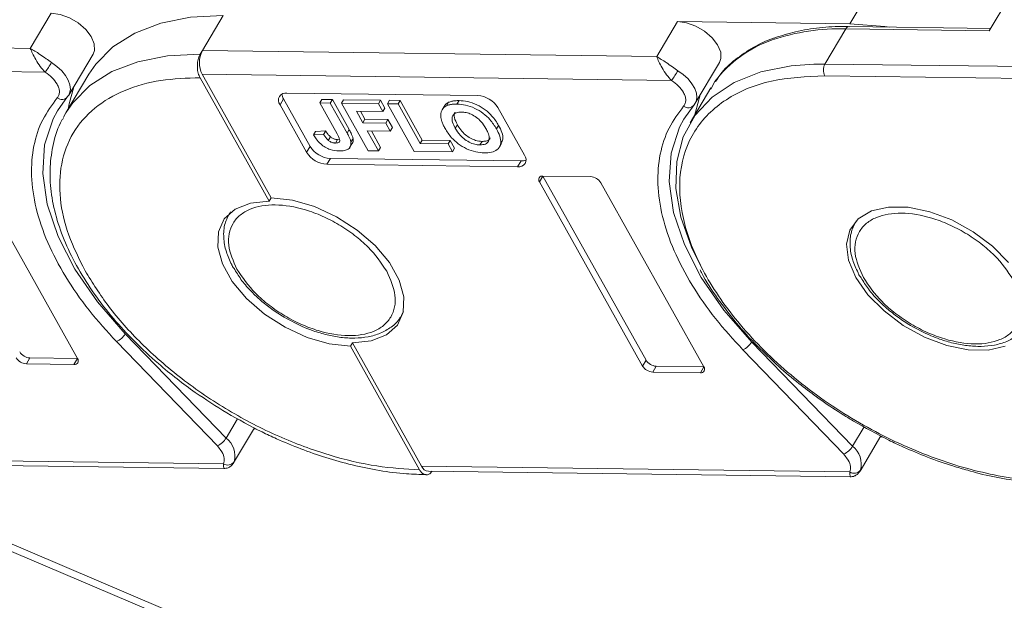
# Model space of a CAD drawing. Header units: millimetres. Extents: x 3104 to 4027, y -212 to 440.
# Tile 24 of 39: x 3554 to 3614, y 320 to 354. Entities that reach past the tile are written whole.
import ezdxf

# ---------------------------------------------------------------- set-up
doc = ezdxf.new("R2010")
doc.units = ezdxf.units.MM

msp = doc.modelspace()

# ---------------------------------------------------------------- linework, layer by layer
at = {"color": 7, "linetype": 'Continuous', "lineweight": 15}
for p, q in [((3612.627, 353.805), (3632.254, 386.781)), ((3605.51, 356.329), (3604.258, 354.224)), ((3556.384, 354.856), (3555.132, 352.751)), ((3565.45, 352.615), (3566.703, 354.719)), ((3593.939, 354.36), (3592.686, 352.255)), ((3604.258, 354.224), (3593.939, 354.36)), ((3602.771, 351.814), (3604.024, 353.919)), ((3604.024, 353.919), (3612.627, 353.805)), ((3612.713, 353.951), (3604.23, 354.062)), ((3555.132, 352.751), (3527.896, 353.11)), ((3565.325, 352.404), (3565.45, 352.615)), ((3592.686, 352.255), (3565.45, 352.615)), ((3557.439, 349.952), (3558.901, 352.408)), ((3594.994, 349.457), (3596.455, 351.912)), ((3527.877, 351.696), (3556.026, 351.325)), ((3602.771, 351.814), (3602.117, 351.809)), ((3635.955, 351.376), (3602.771, 351.814)), ((3558.646, 351.201), (3557.268, 348.886)), ((3569.455, 343.58), (3565.306, 350.99)), ((3565.432, 351.201), (3593.58, 350.829)), ((3569.58, 343.791), (3565.432, 351.201)), ((3596.18, 350.763), (3595.935, 350.308)), ((3602.761, 351.107), (3635.538, 350.675)), ((3581.95, 349.922), (3570.52, 350.073)), ((3595.939, 350.391), (3594.684, 348.283)), ((3556.754, 349.002), (3557.371, 349.857)), ((3557.439, 349.952), (3557.371, 349.857)), ((3570.103, 349.371), (3570.311, 349.722)), ((3570.311, 349.722), (3571.907, 346.872)), ((3572.614, 349.691), (3572.489, 349.481)), ((3572.489, 349.481), (3573.522, 347.636)), ((3573.117, 349.473), (3572.489, 349.481)), ((3572.614, 349.691), (3573.242, 349.683)), ((3573.117, 349.473), (3573.242, 349.683)), ((3573.242, 349.683), (3574.248, 347.886)), ((3573.787, 349.464), (3573.912, 349.674)), ((3573.912, 349.674), (3576.131, 349.645)), ((3576.006, 349.434), (3576.131, 349.645)), ((3576.131, 349.645), (3576.397, 349.17)), ((3576.55, 349.427), (3576.675, 349.638)), ((3576.675, 349.638), (3577.303, 349.629)), ((3577.178, 349.419), (3577.303, 349.629)), ((3577.303, 349.629), (3578.633, 347.255)), ((3580.211, 349.516), (3580.086, 349.306)), ((3580.837, 349.619), (3580.712, 349.409)), ((3570.103, 349.371), (3571.698, 346.521)), ((3574.123, 347.676), (3573.117, 349.473)), ((3573.787, 349.464), (3575.382, 346.614)), ((3576.006, 349.434), (3573.787, 349.464)), ((3574.681, 348.98), (3576.272, 348.959)), ((3575.069, 348.286), (3574.681, 348.98)), ((3574.926, 348.977), (3575.195, 348.497)), ((3576.272, 348.959), (3576.006, 349.434)), ((3576.272, 348.959), (3576.397, 349.17)), ((3576.55, 349.427), (3578.145, 346.577)), ((3577.178, 349.419), (3576.55, 349.427)), ((3578.508, 347.044), (3577.178, 349.419)), ((3579.945, 349.274), (3579.819, 349.063)), ((3584.761, 346.349), (3583.165, 349.199)), ((3594.309, 348.506), (3594.925, 349.362)), ((3594.994, 349.457), (3594.925, 349.362)), ((3557.123, 348.629), (3557.268, 348.886)), ((3575.069, 348.286), (3575.195, 348.497)), ((3575.195, 348.497), (3576.576, 348.478)), ((3576.451, 348.268), (3576.576, 348.478)), ((3576.576, 348.478), (3576.842, 348.004)), ((3572.108, 347.564), (3572.233, 347.774)), ((3572.233, 347.774), (3572.84, 347.802)), ((3572.84, 347.802), (3572.715, 347.592)), ((3574.248, 347.886), (3574.123, 347.676)), ((3576.451, 348.268), (3575.069, 348.286)), ((3575.335, 347.811), (3576.717, 347.793)), ((3576.01, 346.605), (3575.335, 347.811)), ((3575.58, 347.808), (3576.136, 346.816)), ((3576.717, 347.793), (3576.451, 348.268)), ((3576.717, 347.793), (3576.842, 348.004)), ((3580.738, 348.171), (3580.612, 347.961)), ((3583.211, 348.133), (3583.086, 347.923)), ((3572.715, 347.592), (3572.108, 347.564)), ((3573.124, 347.447), (3572.999, 347.236)), ((3573.548, 347.285), (3573.423, 347.075)), ((3573.548, 347.285), (3573.673, 347.298)), ((3574.48, 347.346), (3574.355, 347.135)), ((3578.508, 347.044), (3578.633, 347.255)), ((3578.633, 347.255), (3580.307, 347.232)), ((3580.182, 347.022), (3580.307, 347.232)), ((3580.307, 347.232), (3580.573, 346.757)), ((3582.215, 347.171), (3582.09, 346.961)), ((3571.698, 346.521), (3571.907, 346.872)), ((3574.267, 346.779), (3574.33, 346.884)), ((3574.338, 346.898), (3574.392, 346.989)), ((3575.382, 346.614), (3576.01, 346.605)), ((3576.01, 346.605), (3576.136, 346.816)), ((3578.145, 346.577), (3580.448, 346.547)), ((3580.182, 347.022), (3578.508, 347.044)), ((3580.448, 346.547), (3580.182, 347.022)), ((3580.448, 346.547), (3580.573, 346.757)), ((3583.253, 346.836), (3583.378, 347.046)), ((3572.913, 345.798), (3573.122, 346.148)), ((3573.122, 346.148), (3584.552, 345.998)), ((3584.552, 345.998), (3584.343, 345.647)), ((3572.913, 345.798), (3584.343, 345.647)), ((3557.96, 334.149), (3551.777, 345.192)), ((3585.658, 344.746), (3585.867, 345.096)), ((3588.724, 345.059), (3585.867, 345.096)), ((3585.867, 345.096), (3592.049, 334.053)), ((3585.658, 344.746), (3591.841, 333.702)), ((3595.515, 333.654), (3589.332, 344.697)), ((3569.58, 343.791), (3569.455, 343.58)), ((3604.641, 342.403), (3604.621, 342.369)), ((3577.378, 336.727), (3577.337, 336.662)), ((3577.378, 336.727), (3577.494, 336.922)), ((3566.872, 329.383), (3560.828, 335.633)), ((3560.302, 335.167), (3566.347, 328.917)), ((3574.321, 334.888), (3574.446, 335.098)), ((3578.469, 327.478), (3574.321, 334.888)), ((3578.595, 327.689), (3574.446, 335.098)), ((3604.427, 328.888), (3598.382, 335.138)), ((3554.894, 333.836), (3555.103, 334.186)), ((3555.103, 334.186), (3557.96, 334.149)), ((3557.96, 334.149), (3557.751, 333.798)), ((3597.857, 334.672), (3603.902, 328.421)), ((3554.894, 333.836), (3557.751, 333.798)), ((3591.841, 333.702), (3592.049, 334.053)), ((3592.448, 333.34), (3592.657, 333.691)), ((3592.657, 333.691), (3595.515, 333.654)), ((3595.515, 333.654), (3595.306, 333.303)), ((3592.448, 333.34), (3595.306, 333.303)), ((3567.563, 330.543), (3566.872, 329.383)), ((3605.123, 330.057), (3604.427, 328.888)), ((3567.324, 327.896), (3568.574, 329.995)), ((3568.542, 329.942), (3568.675, 329.941)), ((3604.879, 327.401), (3606.134, 329.509)), ((3606.097, 329.447), (3606.252, 329.445)), ((3566.347, 328.917), (3566.622, 328.554)), ((3603.902, 328.421), (3604.177, 328.058)), ((3566.709, 327.845), (3541.04, 328.184)), ((3541.444, 327.885), (3566.726, 327.552)), ((3604.264, 327.35), (3578.595, 327.689)), ((3578.999, 327.39), (3604.281, 327.057)), ((3575.807, 313.754), (3547.795, 325.671)), ((3548.174, 325.062), (3575.588, 313.399))]:
    msp.add_line(p, q, dxfattribs=at)
at = {"color": 7, "linetype": 'Continuous', "lineweight": 15, "flags": 128}
for points in [[(3556.384, 354.856), (3556.916, 354.782), (3557.472, 354.583), (3558.001, 354.275), (3558.453, 353.888), (3558.786, 353.459), (3558.969, 353.027), (3558.985, 352.632), (3558.901, 352.408)], [(3558.646, 351.201), (3559.052, 351.797), (3560.087, 352.842), (3561.399, 353.671), (3562.961, 354.267), (3564.741, 354.619), (3566.703, 354.719)], [(3593.939, 354.36), (3594.47, 354.287), (3595.026, 354.087), (3595.555, 353.78), (3596.007, 353.393), (3596.341, 352.963), (3596.524, 352.531), (3596.54, 352.137), (3596.455, 351.912)], [(3604.258, 354.224), (3606.362, 354.07), (3606.654, 354.03)], [(3556.406, 351.909), (3556.73, 351.674), (3557.012, 351.41), (3557.243, 351.129), (3557.411, 350.842), (3557.51, 350.56), (3557.537, 350.295), (3557.49, 350.057), (3557.439, 349.952)], [(3557.268, 348.886), (3557.674, 349.482), (3558.709, 350.527), (3560.021, 351.356), (3561.583, 351.952), (3563.363, 352.304), (3565.325, 352.404)], [(3602.117, 351.809), (3600.755, 351.708), (3598.932, 351.336), (3597.341, 350.708), (3596.015, 349.835), (3594.984, 348.738), (3594.269, 347.438), (3593.885, 345.965), (3593.841, 344.349), (3594.138, 342.626), (3594.769, 340.831), (3595.306, 339.729)], [(3593.96, 351.414), (3594.284, 351.179), (3594.567, 350.915), (3594.797, 350.634), (3594.966, 350.346), (3595.065, 350.064), (3595.092, 349.799), (3595.045, 349.562), (3594.994, 349.457)], [(3557.738, 350.454), (3557.454, 349.427), (3557.401, 349.111)], [(3595.292, 349.958), (3595.009, 348.932), (3594.982, 348.784)], [(3560.828, 335.633), (3559.162, 337.544), (3557.806, 339.508), (3556.792, 341.479), (3556.142, 343.41), (3555.874, 345.255), (3555.992, 346.971), (3556.495, 348.517), (3556.754, 349.002)], [(3598.382, 335.138), (3596.717, 337.049), (3595.361, 339.013), (3594.346, 340.984), (3593.697, 342.915), (3593.428, 344.76), (3593.547, 346.476), (3594.05, 348.022), (3594.309, 348.506)], [(3574.321, 334.888), (3573.058, 335.03), (3571.728, 335.416), (3570.407, 336.024), (3569.172, 336.819), (3568.094, 337.754), (3567.237, 338.775), (3566.651, 339.823), (3566.369, 340.837), (3566.407, 341.757), (3566.764, 342.531), (3567.419, 343.113), (3568.334, 343.47), (3569.455, 343.58)], [(3569.58, 343.791), (3570.842, 343.649), (3572.173, 343.262), (3573.494, 342.654), (3574.729, 341.859), (3575.807, 340.924), (3576.664, 339.903), (3577.25, 338.855), (3577.532, 337.842), (3577.494, 336.922), (3577.137, 336.148), (3576.482, 335.566), (3575.567, 335.209), (3574.446, 335.098)], [(3613.786, 339.918), (3612.82, 340.895), (3611.665, 341.759), (3610.387, 342.46), (3609.063, 342.957), (3607.767, 343.221), (3606.577, 343.236), (3605.56, 343.003), (3604.776, 342.534), (3604.27, 341.856), (3604.073, 341.01), (3604.194, 340.044), (3604.628, 339.014)], [(3604.628, 339.014), (3605.349, 337.981), (3606.316, 337.004), (3607.471, 336.14), (3608.748, 335.439), (3610.073, 334.942), (3611.368, 334.678), (3612.559, 334.662), (3613.576, 334.896)], [(3577.508, 336.986), (3577.431, 336.822), (3577.378, 336.727)]]:
    msp.add_lwpolyline(points, dxfattribs=at)
at = {"color": 7, "linetype": 'Continuous', "lineweight": 15}
for centre, radius, start, end in [((3603.642, 341.468), 12.457, 88.24684, 108.8481), ((3604.251, 353.812), 0.251, 94.93467, 154.85936), ((3601.859, 346.549), 7.072, 108.47446, 143.43108), ((3566.805, 351.89), 1.537, 151.84726, 206.63631), ((3548.92, 356.363), 8.711, 324.66196, 329.24799), ((3586.474, 355.868), 8.711, 324.66196, 329.24799), ((3603.448, 351.451), 0.768, 151.84726, 206.63631), ((3570.445, 349.642), 0.437, 80.0385, 218.45582), ((3557.026, 350.114), 0.43, 229.86551, 323.22923), ((3570.856, 350.053), 0.637, 183.53369, 211.34635), ((3581.86, 348.388), 1.537, 31.84726, 86.63631), ((3594.581, 349.619), 0.43, 229.86551, 323.22923), ((3573.212, 347.683), 1.537, 211.84726, 266.63631), ((3573.004, 347.332), 1.537, 211.84726, 266.63631), ((3584.419, 346.077), 0.437, 260.0385, 38.45582), ((3584.584, 346.634), 0.637, 267.14035, 294.94614), ((3585.829, 344.881), 0.218, 80.0385, 218.45582), ((3588.679, 344.292), 0.768, 31.84726, 86.63631), ((3559.805, 336.256), 1.198, 294.54817, 328.65539), ((3597.359, 335.761), 1.198, 294.54817, 328.65539), ((3554.939, 334.603), 0.768, 211.84726, 266.63631), ((3555.148, 334.954), 0.768, 211.84726, 266.63631), ((3557.789, 334.013), 0.218, 260.0385, 38.45582), ((3592.493, 334.108), 0.768, 211.84726, 266.63631), ((3592.702, 334.458), 0.768, 211.84726, 266.63631), ((3595.344, 333.518), 0.218, 260.0385, 38.45582), ((3565.85, 330.006), 1.198, 294.54817, 328.65539), ((3566.025, 328.301), 1.375, 345.4104, 51.9403), ((3603.404, 329.511), 1.198, 294.54817, 328.65539), ((3603.58, 327.806), 1.375, 345.4104, 51.9403), ((3566.974, 328.244), 0.478, 236.38409, 322.82103), ((3579.039, 327.868), 0.48, 201.98595, 265.18543), ((3604.529, 327.748), 0.478, 236.38409, 322.82103)]:
    msp.add_arc(centre, radius, start, end, dxfattribs=at)
for points, knots in [([(3604.235, 354.052), (3604.145, 354.057), (3603.522, 354.087), (3602.435, 353.998), (3601.019, 353.79), (3600.185, 353.518), (3599.78, 353.386)], [0, 0, 0, 0, 0.053668, 0.37317, 0.695859, 1, 1, 1, 1]), ([(3599.78, 353.386), (3599.75, 353.377), (3599.269, 353.237), (3598.453, 352.817), (3597.372, 352.095), (3596.618, 351.4), (3596.307, 350.903), (3596.221, 350.765)], [0, 0, 0, 0, 0.018752, 0.300641, 0.588556, 0.886004, 1, 1, 1, 1]), ([(3555.132, 352.751), (3555.316, 352.644), (3555.601, 352.479), (3556.051, 352.148), (3556.295, 351.984), (3556.406, 351.909)], [0, 0, 0, 0, 0.498413, 0.772928, 1, 1, 1, 1]), ([(3556.026, 351.325), (3555.923, 351.434), (3555.706, 351.665), (3555.453, 352.076), (3555.253, 352.462), (3555.172, 352.654), (3555.132, 352.751)], [0, 0, 0, 0, 0.234359, 0.498216, 0.748481, 1, 1, 1, 1]), ([(3565.306, 350.99), (3565.266, 351.078), (3565.186, 351.254), (3565.138, 351.588), (3565.154, 351.927), (3565.224, 352.21), (3565.296, 352.349), (3565.325, 352.404)], [0, 0, 0, 0, 0.2146939, 0.4293877, 0.6440816, 0.8587754, 1, 1, 1, 1]), ([(3592.686, 352.255), (3592.87, 352.149), (3593.155, 351.984), (3593.605, 351.653), (3593.85, 351.488), (3593.96, 351.414)], [0, 0, 0, 0, 0.498413, 0.772928, 1, 1, 1, 1]), ([(3593.58, 350.829), (3593.478, 350.938), (3593.261, 351.17), (3593.007, 351.581), (3592.808, 351.966), (3592.727, 352.159), (3592.686, 352.255)], [0, 0, 0, 0, 0.234359, 0.498216, 0.748481, 1, 1, 1, 1]), ([(3558.417, 339.412), (3558.059, 340.128), (3557.323, 341.604), (3556.845, 343.785), (3556.909, 345.876), (3557.609, 347.732), (3558.906, 349.233), (3560.713, 350.286), (3562.858, 350.907), (3564.506, 350.963), (3565.306, 350.99)], [0, 0, 0, 0, 0.116516, 0.240011, 0.368641, 0.5, 0.631359, 0.759989, 0.883484, 1, 1, 1, 1]), ([(3624.872, 331.783), (3624.579, 331.02), (3623.977, 329.451), (3621.865, 327.789), (3618.932, 326.823), (3615.372, 326.706), (3611.557, 327.379), (3607.658, 328.753), (3603.802, 330.797), (3600.218, 333.458), (3597.279, 336.498), (3595.238, 339.608), (3594.122, 342.617), (3593.949, 345.429), (3594.808, 347.906), (3596.706, 349.777), (3599.395, 350.935), (3601.66, 351.051), (3602.761, 351.107)], [0, 0, 0, 0, 0.059999, 0.123424, 0.18833, 0.252487, 0.313812, 0.372871, 0.435345, 0.5, 0.564655, 0.627129, 0.686188, 0.747513, 0.81167, 0.876576, 0.940001, 1, 1, 1, 1]), ([(3556.736, 350.608), (3556.775, 350.529), (3556.852, 350.371), (3556.884, 350.148), (3556.859, 349.944), (3556.786, 349.839), (3556.749, 349.786)], [0, 0, 0, 0, 0.249897, 0.499995, 0.749897, 1, 1, 1, 1]), ([(3594.291, 350.113), (3594.33, 350.034), (3594.407, 349.876), (3594.439, 349.653), (3594.414, 349.449), (3594.341, 349.343), (3594.304, 349.29)], [0, 0, 0, 0, 0.249897, 0.499995, 0.749897, 1, 1, 1, 1]), ([(3556.749, 349.786), (3556.435, 349.362), (3555.795, 348.498), (3555.284, 346.915), (3555.138, 345.129), (3555.418, 343.175), (3556.11, 341.128), (3557.191, 339.067), (3558.576, 337.057), (3559.734, 335.789), (3560.302, 335.167)], [0, 0, 0, 0, 0.11979, 0.243937, 0.371168, 0.5, 0.628832, 0.756063, 0.88021, 1, 1, 1, 1]), ([(3579.946, 349.273), (3579.955, 349.29), (3579.98, 349.335), (3580.036, 349.399), (3580.112, 349.466), (3580.178, 349.5), (3580.211, 349.516)], [0, 0, 0, 0, 0.165415, 0.43613, 0.716027, 1, 1, 1, 1]), ([(3580.211, 349.516), (3580.242, 349.529), (3580.303, 349.555), (3580.403, 349.581), (3580.506, 349.601), (3580.612, 349.612), (3580.722, 349.619), (3580.798, 349.619), (3580.837, 349.619)], [0, 0, 0, 0, 0.173824, 0.348753, 0.509989, 0.671947, 0.83568, 1, 1, 1, 1]), ([(3580.837, 349.619), (3581.007, 349.608), (3581.348, 349.586), (3581.906, 349.39), (3582.418, 349.081), (3582.886, 348.65), (3583.092, 348.323), (3583.211, 348.133)], [0, 0, 0, 0, 0.190951, 0.383806, 0.567202, 0.749158, 1, 1, 1, 1]), ([(3579.735, 348.673), (3579.736, 348.737), (3579.736, 348.865), (3579.788, 349.008), (3579.848, 349.115), (3579.911, 349.189), (3579.987, 349.256), (3580.053, 349.289), (3580.086, 349.306)], [0, 0, 0, 0, 0.234577, 0.474616, 0.602394, 0.731366, 0.864712, 1, 1, 1, 1]), ([(3580.086, 349.306), (3580.116, 349.319), (3580.177, 349.345), (3580.278, 349.37), (3580.381, 349.39), (3580.487, 349.402), (3580.597, 349.409), (3580.673, 349.409), (3580.712, 349.409)], [0, 0, 0, 0, 0.173824, 0.348753, 0.509989, 0.671947, 0.83568, 1, 1, 1, 1]), ([(3580.985, 348.934), (3580.875, 348.927), (3580.675, 348.916), (3580.486, 348.783), (3580.399, 348.587), (3580.439, 348.301), (3580.551, 348.082), (3580.612, 347.961)], [0, 0, 0, 0, 0.206921, 0.375523, 0.544118, 0.748218, 1, 1, 1, 1]), ([(3580.738, 348.171), (3580.667, 348.314), (3580.554, 348.545), (3580.524, 348.812), (3580.588, 348.9), (3580.61, 348.93)], [0, 0, 0, 0, 0.518211, 0.836222, 1, 1, 1, 1]), ([(3580.712, 349.409), (3580.881, 349.398), (3581.223, 349.376), (3581.781, 349.179), (3582.292, 348.87), (3582.761, 348.439), (3582.967, 348.112), (3583.086, 347.923)], [0, 0, 0, 0, 0.190951, 0.383806, 0.567202, 0.749158, 1, 1, 1, 1]), ([(3582.45, 347.945), (3582.361, 348.089), (3582.218, 348.322), (3581.898, 348.622), (3581.582, 348.809), (3581.262, 348.915), (3581.077, 348.928), (3580.985, 348.934)], [0, 0, 0, 0, 0.30115, 0.485556, 0.671153, 0.838464, 1, 1, 1, 1]), ([(3594.304, 349.29), (3593.99, 348.866), (3593.35, 348.003), (3592.838, 346.419), (3592.692, 344.634), (3592.972, 342.68), (3593.665, 340.633), (3594.746, 338.572), (3596.13, 336.562), (3597.288, 335.294), (3597.857, 334.672)], [0, 0, 0, 0, 0.11979, 0.243937, 0.371168, 0.5, 0.628832, 0.756063, 0.88021, 1, 1, 1, 1]), ([(3557.122, 348.593), (3557.089, 348.541), (3556.788, 348.077), (3556.496, 347.083), (3556.275, 345.65), (3556.342, 344.166), (3556.654, 342.636), (3557.205, 341.085), (3557.975, 339.538), (3558.943, 338.02), (3560.077, 336.563), (3561.363, 335.165), (3562.658, 333.957), (3563.895, 332.944), (3565.251, 331.934), (3566.279, 331.291), (3566.921, 330.89)], [0, 0, 0, 0, 0.010805, 0.097338, 0.17754, 0.25823, 0.339001, 0.419453, 0.499309, 0.578247, 0.655827, 0.730865, 0.807685, 0.863287, 0.914684, 1, 1, 1, 1]), ([(3579.995, 347.95), (3579.975, 347.986), (3579.936, 348.057), (3579.884, 348.164), (3579.837, 348.27), (3579.793, 348.392), (3579.751, 348.528), (3579.741, 348.624), (3579.735, 348.673)], [0, 0, 0, 0, 0.144333, 0.288896, 0.43326, 0.578073, 0.787796, 1, 1, 1, 1]), ([(3572.84, 347.802), (3572.851, 347.785), (3572.873, 347.749), (3572.908, 347.696), (3572.946, 347.642), (3572.991, 347.583), (3573.047, 347.515), (3573.098, 347.47), (3573.124, 347.447)], [0, 0, 0, 0, 0.146273, 0.292648, 0.438947, 0.585584, 0.790322, 1, 1, 1, 1]), ([(3574.248, 347.886), (3574.268, 347.851), (3574.307, 347.78), (3574.357, 347.681), (3574.399, 347.59), (3574.432, 347.508), (3574.463, 347.426), (3574.474, 347.372), (3574.48, 347.346)], [0, 0, 0, 0, 0.195253, 0.390637, 0.541833, 0.693381, 0.846202, 1, 1, 1, 1]), ([(3582.357, 346.486), (3582.187, 346.496), (3581.846, 346.518), (3581.289, 346.71), (3580.782, 347.017), (3580.316, 347.441), (3580.113, 347.763), (3579.995, 347.95)], [0, 0, 0, 0, 0.192376, 0.386627, 0.570921, 0.749918, 1, 1, 1, 1]), ([(3580.612, 347.961), (3580.702, 347.816), (3580.85, 347.579), (3581.182, 347.274), (3581.518, 347.08), (3581.836, 346.976), (3582.015, 346.965), (3582.09, 346.961)], [0, 0, 0, 0, 0.300079, 0.491507, 0.683928, 0.866896, 1, 1, 1, 1]), ([(3582.215, 347.171), (3582.09, 347.183), (3581.864, 347.204), (3581.514, 347.357), (3581.195, 347.573), (3580.928, 347.858), (3580.8, 348.068), (3580.738, 348.171)], [0, 0, 0, 0, 0.216564, 0.389208, 0.56147, 0.78467, 1, 1, 1, 1]), ([(3582.09, 346.961), (3582.208, 346.969), (3582.434, 346.987), (3582.614, 347.158), (3582.667, 347.402), (3582.592, 347.674), (3582.491, 347.865), (3582.45, 347.945)], [0, 0, 0, 0, 0.223014, 0.426715, 0.599743, 0.8345, 1, 1, 1, 1]), ([(3583.086, 347.923), (3583.158, 347.779), (3583.304, 347.492), (3583.367, 347.067), (3583.225, 346.728), (3582.895, 346.53), (3582.577, 346.487), (3582.391, 346.486), (3582.357, 346.486)], [0, 0, 0, 0, 0.191632, 0.384748, 0.597539, 0.779434, 0.95988, 1, 1, 1, 1]), ([(3583.211, 348.133), (3583.282, 347.991), (3583.425, 347.705), (3583.5, 347.316), (3583.397, 347.137), (3583.353, 347.06)], [0, 0, 0, 0, 0.361173, 0.725143, 1, 1, 1, 1]), ([(3573.648, 346.6), (3573.473, 346.615), (3573.201, 346.637), (3572.806, 346.815), (3572.502, 347.035), (3572.269, 347.297), (3572.156, 347.483), (3572.108, 347.564)], [0, 0, 0, 0, 0.294754, 0.457598, 0.620446, 0.836095, 1, 1, 1, 1]), ([(3572.715, 347.592), (3572.726, 347.574), (3572.748, 347.538), (3572.783, 347.485), (3572.82, 347.432), (3572.866, 347.372), (3572.921, 347.305), (3572.973, 347.259), (3572.999, 347.236)], [0, 0, 0, 0, 0.146273, 0.292648, 0.438947, 0.585584, 0.790322, 1, 1, 1, 1]), ([(3572.999, 347.236), (3573.023, 347.218), (3573.073, 347.18), (3573.154, 347.136), (3573.237, 347.104), (3573.308, 347.085), (3573.371, 347.077), (3573.405, 347.075), (3573.423, 347.075)], [0, 0, 0, 0, 0.189934, 0.385839, 0.560405, 0.742121, 0.870181, 1, 1, 1, 1]), ([(3573.124, 347.447), (3573.149, 347.428), (3573.199, 347.391), (3573.279, 347.346), (3573.362, 347.314), (3573.433, 347.296), (3573.496, 347.287), (3573.531, 347.286), (3573.548, 347.285)], [0, 0, 0, 0, 0.189934, 0.385839, 0.560405, 0.742121, 0.870181, 1, 1, 1, 1]), ([(3573.423, 347.075), (3573.477, 347.077), (3573.565, 347.079), (3573.654, 347.123), (3573.695, 347.191), (3573.67, 347.365), (3573.586, 347.518), (3573.522, 347.636)], [0, 0, 0, 0, 0.18477, 0.299721, 0.415218, 0.548197, 1, 1, 1, 1]), ([(3574.355, 347.135), (3574.358, 347.05), (3574.364, 346.881), (3574.215, 346.705), (3573.967, 346.609), (3573.758, 346.603), (3573.648, 346.6)], [0, 0, 0, 0, 0.249405, 0.499779, 0.737005, 1, 1, 1, 1]), ([(3574.123, 347.676), (3574.142, 347.64), (3574.181, 347.569), (3574.231, 347.47), (3574.274, 347.38), (3574.306, 347.298), (3574.337, 347.215), (3574.349, 347.162), (3574.355, 347.135)], [0, 0, 0, 0, 0.195253, 0.390637, 0.541833, 0.693381, 0.846202, 1, 1, 1, 1]), ([(3574.48, 347.346), (3574.487, 347.258), (3574.499, 347.119), (3574.411, 347.031), (3574.379, 346.999)], [0, 0, 0, 0, 0.62647, 1, 1, 1, 1]), ([(3582.702, 347.386), (3582.686, 347.353), (3582.64, 347.257), (3582.462, 347.183), (3582.293, 347.175), (3582.215, 347.171)], [0, 0, 0, 0, 0.2302094, 0.6485679, 1, 1, 1, 1]), ([(3567.523, 339.504), (3567.307, 339.996), (3566.975, 340.753), (3567.024, 341.658), (3567.252, 342.277), (3567.687, 342.777), (3568.467, 343.237), (3569.766, 343.458), (3571.335, 343.199), (3572.645, 342.712), (3573.649, 342.193), (3574.58, 341.558), (3575.651, 340.639), (3576.167, 339.879), (3576.503, 339.385)], [0, 0, 0, 0, 0.119728, 0.18418, 0.25, 0.31582, 0.380272, 0.5, 0.619728, 0.68418, 0.75, 0.81582, 0.880272, 1, 1, 1, 1]), ([(3567.132, 342.949), (3567.007, 342.722), (3566.75, 342.255), (3566.695, 341.422), (3566.834, 340.588), (3567.088, 340.04), (3567.208, 339.784)], [0, 0, 0, 0, 0.252138, 0.516239, 0.773091, 1, 1, 1, 1]), ([(3604.686, 342.454), (3604.561, 342.226), (3604.305, 341.76), (3604.249, 340.927), (3604.389, 340.092), (3604.643, 339.545), (3604.762, 339.288)], [0, 0, 0, 0, 0.252138, 0.516239, 0.773091, 1, 1, 1, 1]), ([(3605.077, 339.009), (3604.862, 339.501), (3604.529, 340.258), (3604.578, 341.163), (3604.807, 341.782), (3605.241, 342.282), (3606.022, 342.741), (3607.321, 342.963), (3608.889, 342.703), (3610.2, 342.216), (3611.204, 341.698), (3612.134, 341.063), (3613.205, 340.143), (3613.722, 339.384), (3614.058, 338.89)], [0, 0, 0, 0, 0.119728, 0.18418, 0.25, 0.31582, 0.380272, 0.5, 0.619728, 0.68418, 0.75, 0.81582, 0.880272, 1, 1, 1, 1]), ([(3567.208, 339.784), (3567.214, 339.767), (3567.255, 339.666), (3567.329, 339.567), (3567.391, 339.484)], [0, 0, 0, 0, 0.1647319, 1, 1, 1, 1]), ([(3567.391, 339.484), (3567.526, 339.26), (3567.803, 338.801), (3568.353, 338.188), (3568.955, 337.62), (3569.6, 337.105), (3570.093, 336.794), (3570.342, 336.637)], [0, 0, 0, 0, 0.208868, 0.428909, 0.601569, 0.798491, 1, 1, 1, 1]), ([(3576.503, 339.385), (3576.719, 338.893), (3577.052, 338.136), (3577.003, 337.231), (3576.774, 336.612), (3576.34, 336.112), (3575.559, 335.653), (3574.26, 335.431), (3572.692, 335.69), (3571.381, 336.178), (3570.377, 336.696), (3569.446, 337.331), (3568.376, 338.251), (3567.859, 339.01), (3567.523, 339.504)], [0, 0, 0, 0, 0.119728, 0.18418, 0.25, 0.31582, 0.380272, 0.5, 0.619728, 0.68418, 0.75, 0.81582, 0.880272, 1, 1, 1, 1]), ([(3595.29, 339.48), (3595.325, 339.408), (3595.602, 338.832), (3596.316, 337.757), (3597.422, 336.299), (3598.512, 335.077), (3599.267, 334.372), (3599.551, 334.108)], [0, 0, 0, 0, 0.039214, 0.312134, 0.581082, 0.842515, 1, 1, 1, 1]), ([(3578.469, 327.478), (3577.626, 327.527), (3575.89, 327.628), (3573.013, 328.315), (3569.992, 329.431), (3566.982, 330.989), (3564.178, 332.892), (3561.755, 335.015), (3559.779, 337.216), (3558.862, 338.694), (3558.417, 339.412)], [0, 0, 0, 0, 0.116516, 0.240011, 0.368641, 0.5, 0.631359, 0.759989, 0.883484, 1, 1, 1, 1]), ([(3604.762, 339.288), (3604.769, 339.272), (3604.809, 339.17), (3604.883, 339.071), (3604.945, 338.989)], [0, 0, 0, 0, 0.164732, 1, 1, 1, 1]), ([(3604.945, 338.989), (3605.08, 338.765), (3605.357, 338.306), (3605.908, 337.693), (3606.509, 337.125), (3607.154, 336.609), (3607.647, 336.299), (3607.897, 336.142)], [0, 0, 0, 0, 0.208868, 0.4289093, 0.6015693, 0.7984906, 1, 1, 1, 1]), ([(3614.058, 338.89), (3614.274, 338.398), (3614.606, 337.641), (3614.557, 336.736), (3614.329, 336.116), (3613.894, 335.617), (3613.114, 335.157), (3611.815, 334.936), (3610.246, 335.195), (3608.936, 335.682), (3607.932, 336.201), (3607.001, 336.835), (3605.93, 337.755), (3605.413, 338.515), (3605.077, 339.009)], [0, 0, 0, 0, 0.119728, 0.18418, 0.25, 0.31582, 0.380272, 0.5, 0.619728, 0.68418, 0.75, 0.81582, 0.880272, 1, 1, 1, 1]), ([(3570.342, 336.637), (3570.751, 336.414), (3571.324, 336.102), (3572.196, 335.771), (3572.927, 335.554), (3573.77, 335.402), (3574.602, 335.357), (3575.401, 335.436), (3576.146, 335.649), (3576.784, 336.031), (3577.197, 336.38), (3577.309, 336.634), (3577.32, 336.659)], [0, 0, 0, 0, 0.152843, 0.214227, 0.314696, 0.416615, 0.523914, 0.634106, 0.747036, 0.863501, 0.986552, 1, 1, 1, 1]), ([(3607.897, 336.142), (3608.305, 335.919), (3608.878, 335.607), (3609.75, 335.276), (3610.482, 335.059), (3611.324, 334.906), (3612.156, 334.861), (3612.956, 334.941), (3613.7, 335.154), (3614.338, 335.536), (3614.752, 335.884), (3614.864, 336.139), (3614.875, 336.164)], [0, 0, 0, 0, 0.1528429, 0.214227, 0.3146964, 0.4166154, 0.5239145, 0.6341061, 0.7470363, 0.8635013, 0.9865521, 1, 1, 1, 1]), ([(3599.551, 334.108), (3599.702, 333.961), (3600.221, 333.458), (3601.136, 332.707), (3602.326, 331.801), (3603.422, 331.051), (3604.178, 330.589), (3604.482, 330.404)], [0, 0, 0, 0, 0.105515, 0.363439, 0.57616, 0.82994, 1, 1, 1, 1]), ([(3566.921, 330.89), (3567.618, 330.496), (3568.595, 329.943), (3570.083, 329.249), (3571.358, 328.718), (3572.878, 328.187), (3574.458, 327.745), (3576.077, 327.417), (3577.564, 327.219), (3578.474, 327.201), (3578.867, 327.194)], [0, 0, 0, 0, 0.1782859, 0.2503536, 0.3693836, 0.4919164, 0.622288, 0.7571193, 0.8951335, 1, 1, 1, 1]), ([(3604.482, 330.404), (3605.184, 330.007), (3606.169, 329.45), (3607.665, 328.75), (3608.942, 328.219), (3610.237, 327.752), (3611.036, 327.535), (3611.337, 327.453)], [0, 0, 0, 0, 0.316291, 0.443395, 0.653395, 0.869435, 1, 1, 1, 1]), ([(3566.727, 327.553), (3566.728, 327.561), (3566.729, 327.578), (3566.715, 327.76), (3566.709, 327.845)], [0, 0, 0, 0, 0.5295836, 1, 1, 1, 1]), ([(3566.729, 327.552), (3566.816, 327.56), (3566.963, 327.574), (3567.173, 327.696), (3567.264, 327.815), (3567.312, 327.878)], [0, 0, 0, 0, 0.411753, 0.687601, 1, 1, 1, 1]), ([(3579.219, 327.387), (3579.189, 327.347), (3579.106, 327.237), (3578.937, 327.168), (3578.742, 327.188), (3578.58, 327.305), (3578.501, 327.429), (3578.469, 327.478)], [0, 0, 0, 0, 0.137735, 0.373469, 0.609202, 0.844936, 1, 1, 1, 1]), ([(3604.282, 327.058), (3604.282, 327.066), (3604.283, 327.082), (3604.27, 327.264), (3604.264, 327.35)], [0, 0, 0, 0, 0.529584, 1, 1, 1, 1]), ([(3604.283, 327.057), (3604.371, 327.065), (3604.518, 327.079), (3604.727, 327.201), (3604.818, 327.319), (3604.867, 327.383)], [0, 0, 0, 0, 0.411753, 0.687601, 1, 1, 1, 1]), ([(3611.337, 327.453), (3611.567, 327.386), (3612.345, 327.159), (3613.665, 326.897), (3615.273, 326.694), (3616.376, 326.615), (3616.91, 326.645), (3616.945, 326.647)], [0, 0, 0, 0, 0.1175541, 0.3990338, 0.6869235, 0.9792411, 1, 1, 1, 1])]:
    msp.add_open_spline(points, degree=3, knots=knots, dxfattribs=at)
for points in [[(3556.026, 351.325), (3556.175, 351.217), (3556.473, 351.002), (3556.649, 350.739), (3556.736, 350.608)], [(3593.58, 350.829), (3593.729, 350.722), (3594.028, 350.507), (3594.203, 350.244), (3594.291, 350.113)], [(3566.622, 328.554), (3566.681, 328.423), (3566.8, 328.16), (3566.739, 327.95), (3566.709, 327.845)], [(3604.177, 328.058), (3604.236, 327.927), (3604.354, 327.665), (3604.294, 327.455), (3604.264, 327.35)]]:
    msp.add_open_spline(points, degree=3, dxfattribs=at)

doc.saveas('drawing.dxf')
